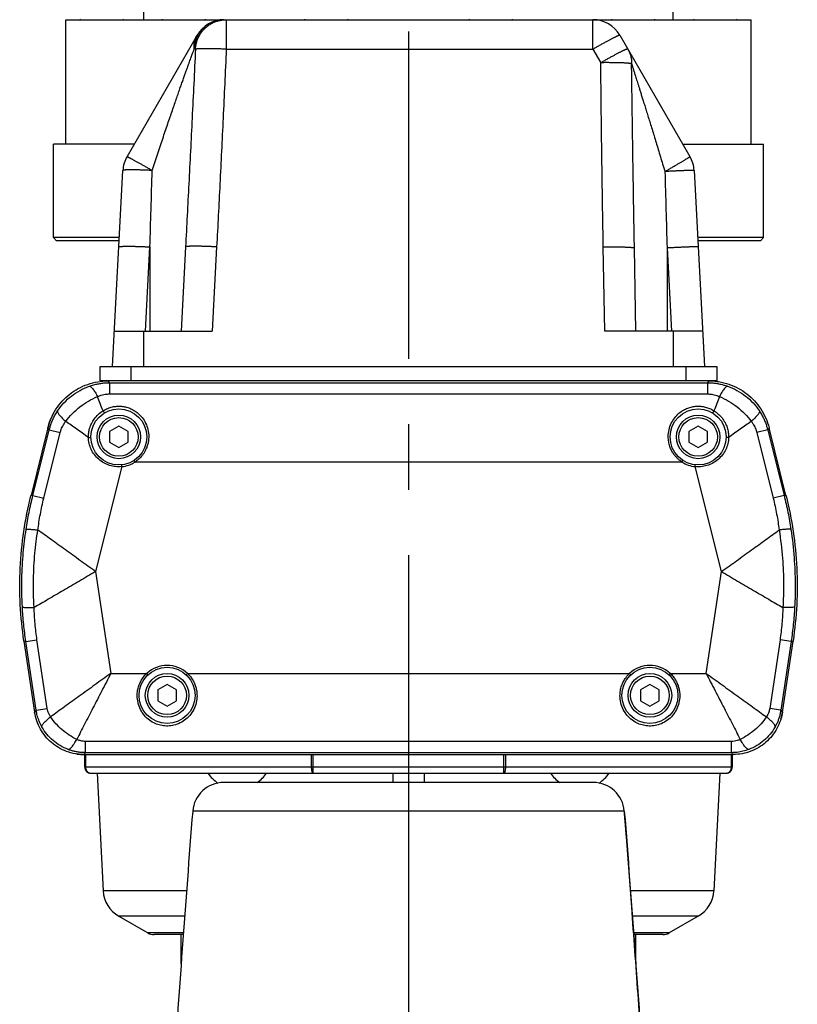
# Model space of a CAD drawing. Extents: x 0 to 2548, y 0 to 1800.
# Tile 10 of 29: x 323 to 448, y 878 to 1037. Entities that reach past the tile are written whole.
import ezdxf

# ---------------------------------------------------------------- set-up
doc = ezdxf.new("R2010")
doc.units = 0
doc.header["$LTSCALE"] = 140.166667
doc.linetypes.add('CENTER', pattern=[0.6, 0.375, -0.075, 0.075, -0.075])
doc.layers.add('DEFAULT_1', color=7, linetype='CENTER')

msp = doc.modelspace()

# ---------------------------------------------------------------- linework, layer by layer
at = {"color": 7, "linetype": 'Continuous'}
for p, q in [((342.602, 1036.5224), (342.602, 1045.5224)), ((427.602, 1036.5224), (427.602, 1045.5224)), ((330.102, 1016.5224), (330.102, 1036.5224)), ((330.1021, 1036.5224), (440.102, 1036.5224)), ((355.8548, 1036.5224), (355.8548, 1031.7841)), ((414.7153, 1031.7841), (414.7153, 1036.5224)), ((440.102, 1016.5224), (440.102, 1036.5224)), ((351.1587, 1034.0224), (339.9153, 1014.5482)), ((419.0454, 1034.0224), (430.2888, 1014.5482)), ((350.9071, 1031.7841), (350.6888, 1031.7841)), ((355.8548, 1031.7841), (414.7153, 1031.7841)), ((414.7153, 1031.7841), (415.9661, 1029.6176)), ((328.102, 1001.5224), (328.102, 1016.5224)), ((341.055, 1016.5224), (328.102, 1016.5224)), ((429.1491, 1016.5224), (442.102, 1016.5224)), ((442.102, 1001.5224), (442.102, 1016.5224)), ((337.602, 980.8224), (339.2522, 1012.3099)), ((430.9519, 1012.3099), (432.602, 980.8224)), ((328.602, 1001.0224), (328.102, 1001.5224)), ((338.6869, 1001.5224), (328.102, 1001.5224)), ((338.6607, 1001.0224), (328.602, 1001.0224)), ((442.102, 1001.5224), (431.5172, 1001.5224)), ((441.602, 1001.0224), (431.5434, 1001.0224)), ((441.602, 1001.0224), (442.102, 1001.5224)), ((342.8939, 986.5224), (343.602, 1000.0343)), ((343.602, 1000.0343), (343.602, 986.5224)), ((349.3102, 1000.0343), (348.602, 986.5224)), ((354.3033, 1000.0343), (353.5952, 986.5224)), ((416.6059, 986.5224), (416.37, 1000.0343)), ((421.602, 986.5224), (421.3692, 999.8599)), ((426.602, 999.8599), (427.301, 986.5224)), ((426.602, 999.8599), (426.602, 986.5224)), ((337.9008, 986.5224), (353.5952, 986.5224)), ((342.602, 980.8224), (342.602, 986.5224)), ((432.3033, 986.5224), (416.6059, 986.5224)), ((427.602, 986.5224), (427.602, 980.8224)), ((335.602, 978.5224), (335.602, 980.8224)), ((335.602, 980.8224), (434.602, 980.8224)), ((340.602, 978.5224), (340.602, 980.8224)), ((429.602, 980.8224), (429.602, 978.5224)), ((434.602, 980.8224), (434.602, 978.5224)), ((336.7718, 978.5224), (335.602, 978.5224)), ((337.1286, 978.2285), (336.8991, 978.5224)), ((433.305, 978.5224), (336.8991, 978.5224)), ((337.1286, 978.2285), (337.1286, 976.4199)), ((337.1286, 978.2285), (433.0755, 978.2285)), ((433.305, 978.5224), (433.0755, 978.2285)), ((433.0755, 978.2285), (433.0755, 976.4199)), ((434.602, 978.5224), (433.4323, 978.5224)), ((337.1286, 976.4199), (433.0755, 976.4199)), ((327.211, 970.9581), (324.5015, 960.1203)), ((327.4405, 970.6642), (327.211, 970.9581)), ((338.602, 971.2424), (337.1125, 970.3824)), ((340.0916, 970.3824), (338.602, 971.2424)), ((431.602, 971.2424), (430.1125, 970.3824)), ((433.0916, 970.3824), (431.602, 971.2424)), ((442.9931, 970.9581), (442.7636, 970.6642)), ((445.7026, 960.1203), (442.9931, 970.9581)), ((324.8009, 960.1059), (327.4405, 970.6642)), ((326.5555, 959.6672), (329.1951, 970.2256)), ((327.4405, 970.6642), (329.1951, 970.2256)), ((337.1125, 970.3824), (337.1125, 968.6624)), ((340.0916, 968.6624), (340.0916, 970.3824)), ((430.1125, 970.3824), (430.1125, 968.6624)), ((433.0916, 968.6624), (433.0916, 970.3824)), ((442.7636, 970.6642), (441.009, 970.2256)), ((441.009, 970.2256), (443.6486, 959.6672)), ((442.7636, 970.6642), (445.4032, 960.1059)), ((337.1125, 968.6624), (338.602, 967.8024)), ((338.602, 967.8024), (340.0916, 968.6624)), ((430.1125, 968.6624), (431.602, 967.8024)), ((431.602, 967.8024), (433.0916, 968.6624)), ((339.0917, 964.7474), (334.8759, 947.8842)), ((339.0917, 964.7474), (339.0611, 965.0459)), ((341.206, 965.4901), (341.0433, 965.7421)), ((428.9981, 965.4901), (341.206, 965.4901)), ((428.9981, 965.4901), (429.1608, 965.7421)), ((431.1124, 964.7474), (431.143, 965.0459)), ((435.3282, 947.8842), (431.1124, 964.7474)), ((324.8009, 960.1059), (324.5015, 960.1203)), ((324.8009, 960.1059), (326.5555, 959.6672)), ((445.4032, 960.1059), (443.6486, 959.6672)), ((445.4032, 960.1059), (445.7026, 960.1203)), ((334.8759, 947.8842), (337.3253, 931.5547)), ((432.8788, 931.5547), (435.3282, 947.8842)), ((323.3754, 936.6999), (325.0815, 925.3263)), ((323.6748, 936.6855), (323.3754, 936.6999)), ((323.6748, 936.6855), (325.4634, 936.9537)), ((325.3346, 925.6203), (323.6748, 936.6855)), ((327.1232, 925.8886), (325.4634, 936.9537)), ((444.7407, 936.9537), (443.0809, 925.8886)), ((446.5293, 936.6855), (444.7407, 936.9537)), ((446.5293, 936.6855), (444.8695, 925.6203)), ((445.1226, 925.3263), (446.8287, 936.6999)), ((446.5293, 936.6855), (446.8287, 936.6999)), ((337.3253, 931.5547), (343.102, 931.5547)), ((343.102, 931.5547), (343.3051, 931.3339)), ((349.6021, 931.5547), (349.399, 931.3339)), ((349.6021, 931.5547), (420.602, 931.5547)), ((420.602, 931.5547), (420.8051, 931.3339)), ((427.1021, 931.5547), (426.899, 931.3339)), ((427.1021, 931.5547), (432.8788, 931.5547)), ((346.352, 929.7424), (344.8625, 928.8824)), ((347.8416, 928.8824), (346.352, 929.7424)), ((423.852, 929.7424), (422.3625, 928.8824)), ((425.3416, 928.8824), (423.852, 929.7424)), ((344.8625, 928.8824), (344.8625, 927.1624)), ((347.8416, 927.1624), (347.8416, 928.8824)), ((422.3625, 928.8824), (422.3625, 927.1624)), ((425.3416, 927.1624), (425.3416, 928.8824)), ((344.8625, 927.1624), (346.352, 926.3024)), ((346.352, 926.3024), (347.8416, 927.1624)), ((422.3625, 927.1624), (423.852, 926.3024)), ((423.852, 926.3024), (425.3416, 927.1624)), ((325.3346, 925.6203), (325.0815, 925.3263)), ((325.3346, 925.6203), (327.1232, 925.8886)), ((444.8695, 925.6203), (443.0809, 925.8886)), ((444.8695, 925.6203), (445.1226, 925.3263)), ((333.2352, 918.8163), (333.2352, 920.6249)), ((436.9688, 920.6249), (333.2352, 920.6249)), ((436.9688, 918.8163), (436.9688, 920.6249)), ((333.2352, 918.8163), (332.9821, 918.5224)), ((436.9688, 918.8163), (333.2352, 918.8163)), ((436.9688, 918.8163), (437.222, 918.5224)), ((332.9821, 918.5224), (437.222, 918.5224)), ((333.102, 918.5224), (333.102, 916.5224)), ((333.2449, 918.5224), (333.2449, 916.5224)), ((369.5479, 916.5224), (369.5479, 918.5224)), ((369.805, 915.5224), (369.805, 918.5224)), ((385.102, 918.5224), (385.102, 915.5224)), ((400.3991, 915.5224), (400.3991, 918.5224)), ((400.6562, 918.5224), (400.6562, 916.5224)), ((436.9592, 916.5224), (436.9592, 918.5224)), ((437.102, 916.5224), (437.102, 918.5224)), ((333.102, 916.5224), (437.102, 916.5224)), ((334.102, 915.5224), (436.102, 915.5224)), ((335.102, 915.5224), (336.0918, 896.6366)), ((382.602, 915.5224), (382.602, 914.0224)), ((387.602, 915.5224), (387.602, 914.0224)), ((435.102, 915.5224), (434.1123, 896.6366)), ((414.7666, 914.0224), (355.4375, 914.0224)), ((355.4375, 914.0224), (355.4386, 914.0224)), ((419.7499, 909.4167), (350.4542, 909.4167)), ((349.4677, 896.6366), (336.0918, 896.6366)), ((434.1123, 896.6366), (420.7367, 896.6366)), ((338.585, 892.5682), (343.2785, 889.8584)), ((349.1632, 892.5682), (338.585, 892.5682)), ((431.6191, 892.5682), (421.0413, 892.5682)), ((431.6191, 892.5682), (426.9256, 889.8584)), ((348.9627, 889.8584), (343.2785, 889.8584)), ((348.9429, 889.5904), (344.2785, 889.5904)), ((348.602, 884.9031), (348.602, 889.5904)), ((426.9256, 889.8584), (421.2418, 889.8584)), ((425.9256, 889.5904), (421.2616, 889.5904)), ((421.602, 884.9095), (421.602, 889.5904))]:
    msp.add_line(p, q, dxfattribs=at)
for centre, radius in [((338.602, 969.5224), 4.5), ((431.602, 969.5224), 4.5), ((338.602, 969.5224), 3.5), ((338.602, 969.5224), 3.1), ((431.602, 969.5224), 3.5), ((431.602, 969.5224), 3.1), ((346.352, 928.0224), 4.5), ((346.352, 928.0224), 3.5), ((423.852, 928.0224), 4.5), ((423.852, 928.0224), 3.5), ((346.352, 928.0224), 3.1), ((423.852, 928.0224), 3.1)]:
    msp.add_circle(centre, radius, dxfattribs=at)
for centre, radius, start, end in [((332.4398, 1036.6224), 0.1, 180, 270), ((339.2398, 1036.6224), 0.1, 270, 0), ((345.6396, 1036.6224), 0.1, 180, 270), ((355.4888, 1031.5224), 5, 90, 150), ((352.4396, 1036.6224), 0.1, 270, 0), ((368.5023, 1036.6224), 0.1, 180, 270), ((375.3023, 1036.6224), 0.1, 270, 0), ((394.9018, 1036.6224), 0.1, 180, 270), ((401.7018, 1036.6224), 0.1, 270, 0), ((414.7153, 1031.5224), 5, 30, 90), ((417.7645, 1036.6224), 0.1, 180, 270), ((424.5645, 1036.6224), 0.1, 270, 0), ((430.9643, 1036.6224), 0.1, 180, 270), ((437.7643, 1036.6224), 0.1, 270, 0), ((344.2454, 1012.0482), 5, 150, 177), ((425.9587, 1012.0482), 5, 3, 30), ((336.9098, 968.5224), 10, 90, 90.231157), ((433.2943, 968.5224), 10, 82.636204, 90), ((336.9098, 968.5224), 10, 158.600643, 165.963757), ((433.2943, 968.5224), 10, 14.036243, 14.271965), ((338.602, 969.5224), 4.8, 275.854703, 302.853654), ((431.602, 969.5224), 4.8, 237.146346, 264.145297), ((382.714, 945.5841), 60, 165.963757, 166.040463), ((387.4901, 945.5841), 60, 13.958538, 14.036243), ((382.714, 945.5841), 60, 188.453898, 188.530766), ((387.4901, 945.5841), 60, 351.469234, 351.546125), ((346.352, 928.0224), 4.8, 47.382668, 132.617332), ((423.852, 928.0224), 4.8, 47.382668, 132.617332), ((332.9915, 926.5224), 8, 188.530766, 188.775493), ((437.2125, 926.5224), 8, 343.576956, 351.469234), ((332.9915, 926.5224), 8, 262.107722, 270), ((437.2125, 926.5224), 8, 270, 270.244728), ((334.102, 916.5224), 1, 180, 270), ((357.602, 918.6904), 5.668, 213.981647, 237.022665), ((357.602, 918.6904), 5.668, 304.552032, 326.018353), ((412.602, 918.6904), 5.668, 213.981647, 235.447968), ((412.602, 918.6904), 5.668, 302.977691, 326.018353), ((436.102, 916.5224), 1, 270, 0), ((355.4386, 909.0224), 5, 90, 175.477143), ((414.7656, 909.0224), 5, 4.522857, 90), ((341.085, 896.8983), 5, 183, 240), ((429.1191, 896.8983), 5, 300, 357), ((344.2785, 891.5904), 2, 240, 270), ((425.9256, 891.5904), 2, 270, 300)]:
    msp.add_arc(centre, radius, start, end, dxfattribs=at)
for points, start_tangent, end_tangent in [([(355.4888, 1036.5224), (355.2061, 1036.5137), (354.9243, 1036.4878), (354.6445, 1036.4447), (354.3676, 1036.3845), (354.0946, 1036.3075), (353.8265, 1036.2139), (353.5641, 1036.104), (353.3083, 1035.9783), (353.0601, 1035.8372), (352.8204, 1035.6811), (352.5898, 1035.5106), (352.3693, 1035.3263), (352.1596, 1035.1288), (351.9615, 1034.9189), (351.7755, 1034.6972), (351.6024, 1034.4644), (351.4428, 1034.2215), (351.2972, 1033.9693), (351.166, 1033.7086), (351.0499, 1033.4403), (350.9491, 1033.1653), (350.8641, 1032.8848), (350.795, 1032.599), (350.7425, 1032.3118), (350.7078, 1032.0366), (350.6889, 1031.7841)], (-1, 0), (-0.05031609, -0.99873334)), ([(350.9071, 1031.7841), (350.9306, 1032.0751), (350.971, 1032.3642), (351.028, 1032.6504), (351.1015, 1032.9328), (351.1911, 1033.2104), (351.2967, 1033.4822), (351.4179, 1033.7474), (351.5541, 1034.0049), (351.705, 1034.254), (351.8701, 1034.4938), (352.0487, 1034.7235), (352.2404, 1034.9422), (352.4443, 1035.1493), (352.6599, 1035.344), (352.8864, 1035.5257), (353.123, 1035.6937), (353.3689, 1035.8475), (353.6233, 1035.9865), (353.8853, 1036.1104), (354.154, 1036.2186), (354.4285, 1036.3107), (354.7079, 1036.3866), (354.9912, 1036.4459), (355.2774, 1036.4883), (355.5656, 1036.5139), (355.8548, 1036.5224)], (0.05186123, 0.9986543), (1, 0)), ([(350.6889, 1031.7841), (350.6725, 1032.049), (350.6736, 1032.3121), (350.692, 1032.5723), (350.7277, 1032.8287), (350.7805, 1033.0804), (350.8503, 1033.3265), (350.9368, 1033.5661), (351.0397, 1033.7984), (351.1587, 1034.0224)], (-0.09228664, 0.99573248), (0.5, 0.8660254)), ([(419.0454, 1034.0224), (419.0311, 1034.0296), (419.0015, 1034.028), (418.9567, 1034.0176), (418.8971, 1033.9984), (418.8226, 1033.9704), (418.7337, 1033.9338), (418.6306, 1033.8886), (418.5136, 1033.8352), (418.3833, 1033.7735), (418.2401, 1033.7039), (418.0843, 1033.6267), (417.9168, 1033.542), (417.7379, 1033.4501), (417.5483, 1033.3515), (417.3488, 1033.2464), (417.1399, 1033.1353), (416.9225, 1033.0184), (416.6973, 1032.8963), (416.4652, 1032.7693), (416.2268, 1032.6379), (415.9831, 1032.5026), (415.735, 1032.3638), (415.4832, 1032.2221), (415.2288, 1032.0779), (414.9725, 1031.9317), (414.7153, 1031.7841)], (-0.5, 0.8660254), (-0.86661822, -0.4989718)), ([(343.9622, 1012.31), (344.3837, 1013.6026), (344.8062, 1014.8867), (345.2274, 1016.156), (345.6442, 1017.4014), (346.0525, 1018.6117), (346.4492, 1019.7788), (346.8318, 1020.8966), (347.1982, 1021.96), (347.5466, 1022.9648), (347.8756, 1023.9085), (348.1846, 1024.79), (348.4731, 1025.6092), (348.7411, 1026.367), (348.9889, 1027.0649), (349.2171, 1027.7051), (349.4263, 1028.2902), (349.6175, 1028.8233), (349.7916, 1029.3076), (349.9497, 1029.7462), (350.0929, 1030.1425), (350.2221, 1030.4997), (350.3384, 1030.8205), (350.4425, 1031.1071), (350.5351, 1031.3618), (350.617, 1031.5868), (350.6888, 1031.7841)], (0.30869264, 0.95116184), (0.34250433, 0.93951625)), ([(350.9071, 1031.7841), (350.3646, 1020.702), (349.8327, 1010.1375), (349.3102, 1000.0343)], (-0.04820284, -0.99883757), (-0.05233591, -0.99862954)), ([(355.8548, 1031.7841), (355.5567, 1031.7972), (355.2596, 1031.8094), (354.9646, 1031.8205), (354.6728, 1031.8306), (354.3853, 1031.8396), (354.1029, 1031.8474), (353.8269, 1031.8541), (353.558, 1031.8596), (353.2974, 1031.8639), (353.0458, 1031.867), (352.8043, 1031.8689), (352.5737, 1031.8695), (352.3547, 1031.8689), (352.1483, 1031.867), (351.955, 1031.8639), (351.7757, 1031.8596), (351.6109, 1031.8541), (351.4613, 1031.8474), (351.3273, 1031.8396), (351.2094, 1031.8306), (351.1082, 1031.8205), (351.0238, 1031.8094), (350.9567, 1031.7972), (350.9071, 1031.7841)], (-0.99895984, 0.04559861), (-0.94868199, -0.31623169)), ([(355.8548, 1031.7841), (355.3366, 1020.702), (354.8203, 1010.1375), (354.3033, 1000.0343)], (-0.04572306, -0.99895415), (-0.05233613, -0.99862953)), ([(415.966, 1029.6177), (416.2232, 1029.7654), (416.4795, 1029.9115), (416.7339, 1030.0557), (416.9857, 1030.1975), (417.2339, 1030.3363), (417.4775, 1030.4716), (417.7159, 1030.603), (417.9481, 1030.7299), (418.1733, 1030.8521), (418.3907, 1030.9689), (418.5995, 1031.0801), (418.799, 1031.1852), (418.9886, 1031.2838), (419.1675, 1031.3756), (419.3351, 1031.4603), (419.4908, 1031.5376), (419.6341, 1031.6072), (419.7644, 1031.6688), (419.8813, 1031.7223), (419.9844, 1031.7674), (420.0733, 1031.804), (420.1478, 1031.832), (420.2075, 1031.8513), (420.2522, 1031.8617), (420.2818, 1031.8633), (420.2962, 1031.8561)], (0.86661822, 0.4989718), (0.5, -0.8660254)), ([(420.2962, 1031.8561), (420.4283, 1031.6103), (420.5452, 1031.3569), (420.6466, 1031.0966), (420.7321, 1030.8305), (420.8014, 1030.5594), (420.8543, 1030.2841), (420.8906, 1030.0058), (420.9102, 1029.7252), (420.913, 1029.4433)], (0.5, -0.8660254), (-0.01992801, -0.99980142)), ([(420.913, 1029.4433), (420.8613, 1029.4581), (420.7923, 1029.4725), (420.7062, 1029.4866), (420.6035, 1029.5001), (420.4844, 1029.5132), (420.3494, 1029.5256), (420.199, 1029.5375), (420.0336, 1029.5488), (419.8538, 1029.5594), (419.6604, 1029.5692), (419.4539, 1029.5783), (419.2352, 1029.5867), (419.0049, 1029.5942), (418.7639, 1029.6008), (418.513, 1029.6066), (418.2531, 1029.6116), (417.9852, 1029.6156), (417.7102, 1029.6187), (417.429, 1029.6209), (417.1426, 1029.6221), (416.8521, 1029.6224), (416.5585, 1029.6218), (416.2628, 1029.6202), (415.966, 1029.6177)], (-0.94464598, 0.3280914), (-0.99995029, -0.0099713)), ([(416.37, 1000.0343), (416.2137, 1009.6961), (416.0788, 1019.5648), (415.9661, 1029.6176)], (-0.01745265, 0.99984769), (-0.00999957, 0.99995)), ([(420.913, 1029.4433), (420.9366, 1029.3687), (420.9653, 1029.2781), (420.9996, 1029.1697), (421.0402, 1029.0418), (421.0875, 1028.8922), (421.1423, 1028.7188), (421.2053, 1028.5198), (421.2769, 1028.2931), (421.3578, 1028.0368), (421.4485, 1027.7492), (421.5498, 1027.4282), (421.6623, 1027.0709), (421.7871, 1026.6743), (421.9251, 1026.2352), (422.0773, 1025.7504), (422.2445, 1025.2169), (422.4277, 1024.6317), (422.6275, 1023.9923), (422.8445, 1023.2964), (423.0792, 1022.5422), (423.3318, 1021.7289), (423.6022, 1020.8562), (423.8899, 1019.9252), (424.194, 1018.9382), (424.5134, 1017.899), (424.8463, 1016.8119), (425.191, 1015.6832), (425.5442, 1014.5224), (425.9033, 1013.338), (426.2666, 1012.1356)], (0.30203357, -0.95329729), (0.288717, -0.95741448)), ([(421.3692, 999.8599), (421.207, 1009.5217), (421.0545, 1019.3903), (420.913, 1029.4433)], (-0.01745243, 0.99984769), (-0.01338125, 0.99991047)), ([(339.9153, 1014.5482), (339.9256, 1014.5482), (339.9513, 1014.5392), (339.9924, 1014.5213), (340.0487, 1014.4945), (340.1201, 1014.459), (340.2062, 1014.4149), (340.3067, 1014.3623), (340.4214, 1014.3014), (340.5497, 1014.2325), (340.6912, 1014.1557), (340.8455, 1014.0714), (341.0119, 1013.9799), (341.1899, 1013.8815), (341.3788, 1013.7765), (341.578, 1013.6653), (341.7867, 1013.5483), (342.0042, 1013.426), (342.2297, 1013.2987), (342.4624, 1013.167), (342.7015, 1013.0312), (342.9462, 1012.892), (343.1955, 1012.7497), (343.4485, 1012.6049), (343.7044, 1012.4582), (343.9622, 1012.3099)], (0.5, 0.8660254), (0.86794068, -0.49666788)), ([(426.2666, 1012.1355), (426.5265, 1012.2861), (426.7844, 1012.4358), (427.0393, 1012.5841), (427.2902, 1012.7305), (427.5363, 1012.8743), (427.7767, 1013.0152), (428.0104, 1013.1526), (428.2366, 1013.2859), (428.4546, 1013.4147), (428.6635, 1013.5385), (428.8625, 1013.657), (429.051, 1013.7695), (429.2282, 1013.8758), (429.3935, 1013.9754), (429.5463, 1014.0681), (429.686, 1014.1533), (429.8121, 1014.2309), (429.9243, 1014.3006), (430.022, 1014.3621), (430.1049, 1014.4151), (430.1727, 1014.4595), (430.2251, 1014.4951), (430.2621, 1014.5219), (430.2833, 1014.5396), (430.2888, 1014.5482)], (0.86538791, 0.50110254), (-0.5, 0.8660254)), ([(341.6765, 1012.3946), (341.4225, 1012.3998), (341.1788, 1012.4037), (340.9463, 1012.4063), (340.7258, 1012.4076), (340.5183, 1012.4076), (340.3243, 1012.4063), (340.1447, 1012.4037), (339.98, 1012.3998), (339.831, 1012.3946), (339.6981, 1012.3881), (339.5818, 1012.3804), (339.4825, 1012.3715), (339.4006, 1012.3614), (339.3365, 1012.3501), (339.2903, 1012.3378), (339.2621, 1012.3243), (339.2522, 1012.3099)], (-0.99974546, 0.02256125), (-0.05233596, -0.99862953)), ([(341.6778, 1012.3945), (341.6765, 1012.3946)], (-0.99974501, 0.02258139), (-0.99974546, 0.02256125)), ([(343.9622, 1012.3099), (343.6615, 1012.3243), (343.363, 1012.3378), (343.0676, 1012.3501), (342.7766, 1012.3614), (342.4909, 1012.3715), (342.2117, 1012.3804), (341.9399, 1012.3881), (341.6778, 1012.3945)], (-0.99877875, 0.04940646), (-0.99974501, 0.0225814)), ([(343.602, 1000.0343), (343.775, 1006.0692), (343.9622, 1012.31)], (0.02794373, 0.9996095), (0.03063501, 0.99953064)), ([(430.9519, 1012.3099), (430.9425, 1012.3137), (430.9151, 1012.3166), (430.8696, 1012.3184), (430.8063, 1012.3193), (430.7253, 1012.3192), (430.6269, 1012.3181), (430.5116, 1012.3161), (430.3797, 1012.313), (430.2317, 1012.309), (430.0682, 1012.304), (429.8897, 1012.2982), (429.6969, 1012.2914), (429.4905, 1012.2837), (429.2712, 1012.2751), (429.0399, 1012.2658), (428.7974, 1012.2556), (428.5446, 1012.2447), (428.2823, 1012.2331), (428.0116, 1012.2208), (427.7334, 1012.2078), (427.4488, 1012.1943), (427.1587, 1012.1803), (426.8643, 1012.1658), (426.5665, 1012.1508), (426.2666, 1012.1355)], (-0.05233596, 0.99862953), (-0.99869065, -0.05115652)), ([(426.2666, 1012.1356), (426.4359, 1005.9977), (426.602, 999.8599)], (0.02783094, -0.99961264), (0.02679242, -0.99964102)), ([(338.6089, 1000.0343), (338.6188, 1000.0495), (338.6468, 1000.0638), (338.6929, 1000.077), (338.7568, 1000.0891), (338.8383, 1000.1), (338.9371, 1000.1097), (339.0529, 1000.1182), (339.1852, 1000.1255), (339.3336, 1000.1315), (339.4975, 1000.1361), (339.6764, 1000.1395), (339.8695, 1000.1415), (340.0762, 1000.1422), (340.2957, 1000.1415), (340.5272, 1000.1395), (340.7699, 1000.1361), (341.0229, 1000.1315), (341.2853, 1000.1255), (341.5561, 1000.1182), (341.8344, 1000.1097), (342.1191, 1000.1), (342.4091, 1000.0891), (342.7036, 1000.077), (343.0012, 1000.0638), (343.3011, 1000.0495), (343.602, 1000.0343)], (0.05233596, 0.99862953), (0.99863702, -0.052193)), ([(354.3033, 1000.0343), (354.0024, 1000.0495), (353.7025, 1000.0638), (353.4048, 1000.077), (353.1104, 1000.0891), (352.8204, 1000.1), (352.5357, 1000.1097), (352.2574, 1000.1182), (351.9866, 1000.1255), (351.7242, 1000.1315), (351.4712, 1000.1361), (351.2285, 1000.1395), (350.997, 1000.1415), (350.7775, 1000.1422), (350.5708, 1000.1415), (350.3777, 1000.1395), (350.1988, 1000.1361), (350.0349, 1000.1315), (349.8865, 1000.1255), (349.7542, 1000.1182), (349.6384, 1000.1097), (349.5395, 1000.1), (349.458, 1000.0891), (349.3941, 1000.077), (349.3481, 1000.0638), (349.3201, 1000.0495), (349.3102, 1000.0343)], (-0.99863702, 0.052193), (-0.05233596, -0.99862953)), ([(416.37, 1000.0343), (416.6717, 1000.0391), (416.9722, 1000.0429), (417.2706, 1000.0457), (417.5657, 1000.0475), (417.8565, 1000.0483), (418.1418, 1000.0481), (418.4206, 1000.047), (418.692, 1000.0448), (418.9549, 1000.0416), (419.2085, 1000.0374), (419.4516, 1000.0323), (419.6835, 1000.0262), (419.9034, 1000.0192), (420.1104, 1000.0113), (420.3037, 1000.0026), (420.4827, 999.993), (420.6467, 999.9826), (420.7951, 999.9714), (420.9274, 999.9595), (421.0431, 999.9469), (421.1418, 999.9337), (421.223, 999.9199), (421.2866, 999.9056), (421.3323, 999.8907), (421.3599, 999.8755), (421.3692, 999.8599)], (0.99984853, 0.01740462), (0.01745241, -0.9998477)), ([(431.5952, 1000.0343), (431.5858, 1000.0391), (431.5583, 1000.0429), (431.5127, 1000.0457), (431.4492, 1000.0475), (431.368, 1000.0483), (431.2695, 1000.0481), (431.1539, 1000.047), (431.0218, 1000.0448), (430.8735, 1000.0416), (430.7097, 1000.0374), (430.531, 1000.0323), (430.3378, 1000.0262), (430.1311, 1000.0192), (429.9115, 1000.0113), (429.6799, 1000.0026), (429.437, 999.993), (429.1838, 999.9826), (428.9212, 999.9714), (428.6502, 999.9595), (428.3717, 999.9469), (428.0867, 999.9337), (427.7963, 999.9199), (427.5016, 999.9056), (427.2036, 999.8907), (426.9034, 999.8755), (426.602, 999.8599)], (-0.05233596, 0.99862953), (-0.99863037, -0.05232006)), ([(327.598, 972.1716), (327.7172, 972.4633), (328.5127, 973.9587), (329.5273, 975.274), (330.725, 976.3863), (332.0928, 977.2907), (333.6039, 977.9637), (335.2201, 978.3804), (336.8695, 978.5224)], (0.36383389, 0.93146385), (0.99999559, 0.0029708)), ([(328.7762, 973.6874), (329.7961, 974.9818), (331.0037, 976.0905), (332.3722, 976.9923), (333.8717, 977.6658)], (0.55348898, 0.8328565), (0.94226056, 0.33488064)), ([(333.8717, 977.6658), (334.5619, 977.8826), (335.2372, 978.0419), (335.8932, 978.149), (336.5253, 978.2093), (337.1286, 978.2285)], (0.9422473, 0.33491794), (0.99999963, 0.00086147)), ([(333.8717, 977.6658), (334.1214, 977.5598), (334.4353, 977.2304), (334.7945, 976.6976), (335.177, 975.994)], (0.99909782, 0.04246828), (0.44595129, -0.89505723)), ([(336.8695, 978.5224), (336.8991, 978.5224)], (0.99999559, 0.0029708), (1, 0)), ([(433.0755, 978.2285), (433.6412, 978.2116), (434.2556, 978.1559), (434.9128, 978.0525), (435.6071, 977.8922), (436.3324, 977.6658)], (0.99999963, -0.00086155), (0.94224342, -0.33492886)), ([(433.305, 978.5224), (434.5762, 978.4413)], (1, 0), (0.99189385, -0.12706926)), ([(434.5762, 978.4413), (434.889, 978.3962), (436.5334, 977.9867), (438.0561, 977.3208), (439.426, 976.4278), (440.6353, 975.3191), (441.6543, 974.0157), (442.4496, 972.5494), (442.9857, 970.9876)], (0.99189385, -0.12706926), (0.24549402, -0.9693981)), ([(436.3324, 977.6658), (436.0827, 977.5598), (435.7688, 977.2304), (435.4096, 976.6977), (435.0272, 975.994)], (-0.9991006, 0.04240281), (-0.44595638, -0.8950547)), ([(436.3324, 977.6658), (437.8319, 976.9923), (439.2004, 976.0905), (440.408, 974.9818), (441.4279, 973.6874)], (0.94226058, -0.33488057), (0.55348882, -0.8328566)), ([(330.0799, 972.0137), (331.1415, 973.2594), (332.3621, 974.3512), (333.7172, 975.2697), (335.1787, 975.9948)], (0.59509889, 0.80365248), (0.92397647, 0.38244932)), ([(335.1787, 975.9947), (335.59, 976.1584), (335.9944, 976.2792), (336.3876, 976.3602), (336.7667, 976.4057), (337.1286, 976.4199)], (0.91158494, 0.41111177), (1, 0.00001251)), ([(336.0644, 973.7202), (335.6121, 974.8793), (335.1787, 975.9947)], (-0.36351215, 0.93158946), (-0.36380057, 0.93147686)), ([(433.0755, 976.4199), (433.4149, 976.4074), (433.7834, 976.3655), (434.1773, 976.2872), (434.5931, 976.1656), (435.0254, 975.9947)], (1, -0.00001268), (0.9115708, -0.41114314)), ([(435.0254, 975.9947), (434.592, 974.8793), (434.1397, 973.7202)], (-0.3638019, -0.93147634), (-0.36351117, -0.93158984)), ([(435.0254, 975.9948), (436.4869, 975.2697), (437.842, 974.3512), (439.0626, 973.2594), (440.1242, 972.0137)], (0.9239765, -0.38244925), (0.59509923, -0.80365223)), ([(336.0644, 973.7202), (336.8276, 974.1117), (337.5748, 974.344), (338.3009, 974.4473), (339.0045, 974.4397), (339.6867, 974.3309), (340.3551, 974.1203), (341.0263, 973.7897), (341.7026, 973.3038), (342.3535, 972.6238), (342.9061, 971.741), (343.2771, 970.6884), (343.402, 969.5838)], (0.84521025, 0.53443393), (0.00023587, -0.99999997)), ([(426.802, 969.5838), (426.924, 970.6755), (427.2862, 971.7166), (427.8402, 972.6106), (428.5138, 973.3144), (429.2258, 973.8179), (429.9353, 974.1537), (430.6385, 974.3577), (431.3406, 974.4497), (432.0409, 974.4365), (432.7371, 974.3187), (433.4344, 974.0879), (434.1397, 973.7202)], (0.00020723, 0.99999998), (0.84520993, -0.53443444)), ([(327.4405, 970.6642), (327.595, 971.2121), (327.7988, 971.796), (328.0588, 972.4083), (328.3822, 973.0414), (328.7762, 973.6874)], (0.24337048, 0.9699334), (0.55345295, 0.83288044)), ([(328.7762, 973.6874), (328.8185, 973.4195), (329.062, 973.035), (329.4917, 972.5574), (330.0815, 972.0157)], (-0.28344699, -0.95898791), (0.76017182, -0.64972209)), ([(333.7104, 969.5476), (333.7594, 970.1963), (333.9126, 970.8987), (334.2009, 971.6453), (334.6499, 972.3989), (335.2774, 973.1139), (336.0644, 973.7202)], (0.00868798, 0.99996226), (0.84865174, 0.52895201)), ([(336.0644, 973.7202), (336.1429, 973.6015), (336.2034, 973.4818), (336.2324, 973.3882), (336.223, 973.3421)], (0.59987316, -0.80009511), (-0.84859057, -0.52905014)), ([(434.1397, 973.7202), (434.0612, 973.6015), (434.0006, 973.4818), (433.9717, 973.3882), (433.9811, 973.3421)], (-0.59989178, -0.80008115), (0.84895838, -0.52845971)), ([(434.1397, 973.7202), (434.837, 973.1963), (435.4312, 972.5621), (435.9105, 971.8278), (436.2532, 971.0222), (436.4357, 970.2567), (436.4937, 969.5476)], (0.84865351, -0.52894917), (0.00874227, -0.99996179)), ([(441.4279, 973.6874), (441.3856, 973.4195), (441.1422, 973.035), (440.7124, 972.5573), (440.1226, 972.0156)], (0.28351373, -0.95896818), (-0.76017618, -0.649717)), ([(441.4279, 973.6874), (441.8044, 973.0725), (442.1224, 972.4572), (442.3855, 971.8469), (442.598, 971.2473), (442.7636, 970.6642)], (0.55344308, -0.832887), (0.24337036, -0.96993343)), ([(327.211, 970.9581), (327.598, 972.1716)], (0.24253563, 0.9701425), (0.36383389, 0.93146385)), ([(329.1951, 970.2256), (329.2901, 970.5537), (329.4207, 970.9018), (329.5924, 971.2649), (329.8108, 971.6378), (330.08, 972.0136)], (0.24254647, 0.97013979), (0.61995238, 0.78463944)), ([(333.7107, 969.4401), (331.839, 970.7687), (330.08, 972.0136)], (-0.81548044, 0.57878463), (-0.81544065, 0.57884069)), ([(440.1241, 972.0136), (438.3651, 970.7687), (436.4934, 969.4401)], (-0.81543998, -0.57884163), (-0.8154801, -0.57878511)), ([(440.1241, 972.0136), (440.3814, 971.656), (440.5964, 971.2937), (440.7706, 970.9321), (440.907, 970.5747), (441.009, 970.2256)], (0.61992507, -0.78466102), (0.24254623, -0.97013985)), ([(442.9857, 970.9876), (442.9931, 970.9581)], (0.24549402, -0.9693981), (0.24253562, -0.9701425)), ([(333.7107, 969.4402), (333.7103, 969.4941), (333.7104, 969.5476)], (-0.01323321, 0.99991244), (0.00868621, 0.99996227)), ([(333.7107, 969.4407), (333.8501, 969.4447), (333.9793, 969.4428), (334.1027, 969.4288)], (0.99874128, 0.05015824), (0.16457869, -0.98636396)), ([(339.0917, 964.7474), (338.0894, 964.7519), (337.1106, 964.9579), (336.1903, 965.3583), (335.368, 965.9387), (334.6808, 966.6759), (334.1617, 967.5366), (333.8346, 968.4778), (333.7107, 969.4401)], (-0.99528207, -0.09702375), (-0.02586223, 0.99966552)), ([(334.1027, 969.4288), (334.1031, 969.4242)], (0.1645787, -0.98636395), (0.02251982, -0.9997464)), ([(343.402, 969.5838), (343.3491, 968.8617), (343.2114, 968.2241), (343.0159, 967.6687), (342.782, 967.1881), (342.5254, 966.7763), (342.2583, 966.4265), (341.989, 966.1307), (341.7225, 965.881), (341.4614, 965.6697), (341.206, 965.4901)], (-0.00003195, -1), (-0.83629093, -0.54828595)), ([(428.9981, 965.4901), (428.6608, 965.7328), (428.318, 966.0298), (427.9741, 966.393), (427.6387, 966.8349), (427.3273, 967.3673), (427.0629, 967.9993), (426.8748, 968.7386), (426.802, 969.5838)], (-0.83628933, 0.54828838), (-0.00011642, 0.99999999)), ([(436.4934, 969.4401), (436.3653, 968.4603), (436.0274, 967.505), (435.4937, 966.6372), (434.7893, 965.8984), (433.9464, 965.3211), (433.0042, 964.9303), (432.0281, 964.7434), (431.1124, 964.7474)], (-0.02579876, -0.99966716), (-0.99527457, 0.0971006)), ([(436.1013, 969.4288), (436.1009, 969.4242)], (-0.16124125, -0.98691502), (-0.01931061, -0.99981353)), ([(436.4934, 969.4407), (436.354, 969.4447), (436.2247, 969.4428), (436.1013, 969.4288)], (-0.99873891, 0.05020551), (-0.16124125, -0.98691502)), ([(436.4937, 969.5476), (436.4938, 969.4942), (436.4934, 969.4402)], (0.00868592, -0.99996228), (-0.01323267, -0.99991244)), ([(323.366, 936.7632), (322.7887, 942.5671), (322.7816, 948.465), (323.3545, 954.3354), (324.4861, 960.0583)], (-0.14728218, 0.98909451), (0.24150015, 0.97040078)), ([(323.7142, 954.6642), (324.1904, 957.3877), (324.8009, 960.1059)], (0.14876762, 0.98887218), (0.24249644, 0.97015229)), ([(324.4861, 960.0583), (324.5015, 960.1203)], (0.24150015, 0.97040078), (0.24253563, 0.9701425)), ([(445.4032, 960.1059), (446.0137, 957.3877), (446.4899, 954.664)], (0.24249631, -0.97015233), (0.14876407, -0.98887272)), ([(445.7026, 960.1203), (445.7183, 960.0573)], (0.24253563, -0.9701425), (0.24148336, -0.97040496)), ([(445.7183, 960.0573), (446.8495, 954.3364), (447.4224, 948.4663), (447.4154, 942.5681), (446.8381, 936.7632)], (0.24148336, -0.97040496), (-0.14728179, -0.98909457)), ([(325.6017, 954.5733), (326.0009, 957.1263), (326.5555, 959.6672)], (0.12504588, 0.99215096), (0.2425207, 0.97014623)), ([(443.6486, 959.6672), (444.2032, 957.1264), (444.6018, 954.5773)], (0.24252018, -0.97014636), (0.12504468, -0.99215111)), ([(323.1152, 942.2065), (323.0413, 946.7795), (323.2678, 950.9241), (323.7142, 954.6642)], (-0.05319504, 0.99858414), (0.14876645, 0.98887236)), ([(323.7142, 954.6642), (323.886, 954.6956), (324.2746, 954.6903), (324.8576, 954.6488), (325.6017, 954.5734)], (0.76805921, 0.64037883), (0.99375046, -0.11162447)), ([(325.0029, 942.1116), (324.905, 946.6893), (325.1336, 950.8341), (325.6016, 954.5733)], (-0.06150855, 0.99810656), (0.15697914, 0.98760192)), ([(334.8759, 947.8842), (332.429, 949.6445), (330.0284, 951.3781), (327.7331, 953.0338), (325.6017, 954.5733)], (-0.82386581, 0.56678491), (-0.81208761, 0.58353553)), ([(435.3282, 947.8842), (437.7755, 949.6448), (440.1764, 951.3786), (442.4721, 953.0345), (444.6018, 954.5773)], (0.82386581, 0.56678491), (0.81197186, 0.58369658)), ([(444.6019, 954.5774), (445.1385, 950.0301), (445.3086, 945.8826), (445.2014, 942.1157)], (0.15698408, -0.98760113), (-0.06150356, -0.99810686)), ([(446.4899, 954.664), (446.3181, 954.6954), (445.9295, 954.6901), (445.3465, 954.6486), (444.6024, 954.5732)], (-0.7681342, 0.64028888), (-0.99375104, -0.11161928)), ([(446.4899, 954.664), (447.0022, 950.1192), (447.1744, 945.972), (447.0889, 942.2063)], (0.14875474, -0.98887412), (-0.05320687, -0.99858351)), ([(334.8759, 947.8842), (332.271, 946.3665), (329.7148, 944.871), (327.2708, 943.443), (325.003, 942.1116)], (-0.87444321, -0.4851279), (-0.86422664, -0.50310268)), ([(435.3282, 947.8842), (437.9327, 946.3668), (440.4885, 944.8715), (442.9321, 943.4436), (445.2014, 942.1157)], (0.87444321, -0.4851279), (0.86432641, -0.50293126)), ([(323.6748, 936.6855), (323.3279, 939.4496), (323.1152, 942.2065)], (-0.14830037, 0.98894236), (-0.05320447, 0.99858364)), ([(323.1152, 942.2065), (323.2832, 942.1588), (323.6705, 942.1267), (324.2548, 942.1121), (325.0027, 942.1158)], (0.70316092, -0.71103075), (0.99987576, 0.015763)), ([(325.4634, 936.9537), (325.1552, 939.5361), (325.003, 942.1116)], (-0.14832471, 0.98893871), (-0.02927996, 0.99957125)), ([(445.2014, 942.1157), (445.049, 939.5363), (444.7407, 936.9537)], (-0.02928118, -0.99957121), (-0.14832524, -0.98893864)), ([(447.0889, 942.2063), (446.9209, 942.1586), (446.5336, 942.1265), (445.9493, 942.1119), (445.2014, 942.1156)], (-0.70307772, -0.71111301), (-0.99987567, 0.01576822)), ([(447.0889, 942.2063), (446.8762, 939.4499), (446.5293, 936.6855)], (-0.05320805, -0.99858345), (-0.14830051, -0.98894234)), ([(323.3754, 936.6999), (323.366, 936.7632)], (-0.14834045, 0.98893635), (-0.14728218, 0.98909451)), ([(446.8381, 936.7632), (446.8287, 936.6999)], (-0.14728179, -0.98909457), (-0.14834045, -0.98893635)), ([(337.3253, 931.5547), (334.7642, 929.7035), (332.2537, 927.8893), (329.8624, 926.161), (327.6505, 924.5642)], (-0.8096784, -0.58687383), (-0.81043976, -0.58582198)), ([(337.3253, 931.5547), (335.8745, 928.7473), (334.4527, 925.9954), (333.0983, 923.3742), (331.8481, 920.9496)], (-0.4602728, -0.88777753), (-0.45915477, -0.88835629)), ([(341.552, 927.9686), (341.6236, 928.8066), (341.8124, 929.5518), (342.1069, 930.243), (342.5243, 930.909), (343.102, 931.5547)], (0.00011517, 0.99999999), (0.73067813, 0.68272211)), ([(349.6021, 931.5547), (350.0917, 931.0236), (350.4659, 930.4794), (350.7508, 929.9191), (350.9614, 929.3283), (351.0999, 928.6852), (351.152, 927.9686)], (0.73074496, -0.68265057), (0.00008083, -1)), ([(419.052, 927.9686), (419.1236, 928.8066), (419.3124, 929.5518), (419.6069, 930.243), (420.0243, 930.909), (420.602, 931.5547)], (0.00011517, 0.99999999), (0.73067813, 0.68272211)), ([(427.1021, 931.5547), (427.5917, 931.0236), (427.9659, 930.4794), (428.2508, 929.9191), (428.4614, 929.3283), (428.5999, 928.6852), (428.652, 927.9686)], (0.73074496, -0.68265057), (0.00008083, -1)), ([(432.8788, 931.5547), (434.3296, 928.7473), (435.7513, 925.9955), (437.1057, 923.3742), (438.3568, 920.95)], (0.4602728, -0.88777753), (0.45911965, -0.88837444)), ([(432.8788, 931.5547), (435.44, 929.7035), (437.9505, 927.8893), (440.3418, 926.1609), (442.5541, 924.5649)], (0.8096784, -0.58687383), (0.8104166, -0.58585402)), ([(351.152, 927.9686), (351.0202, 926.8343), (350.6251, 925.7487), (349.9893, 924.7888), (349.1554, 924.013), (348.1938, 923.4685), (347.1985, 923.1719), (346.2326, 923.097), (345.3126, 923.2111), (344.43, 923.5032), (343.5428, 924.0173), (342.7168, 924.7864), (342.0792, 925.7483), (341.6837, 926.8352), (341.552, 927.9686)], (-0.00021767, -0.99999998), (-0.00024844, 0.99999997)), ([(428.652, 927.9686), (428.5202, 926.8343), (428.1251, 925.7487), (427.4893, 924.7888), (426.6554, 924.013), (425.6938, 923.4685), (424.6985, 923.1719), (423.7326, 923.097), (422.8126, 923.2111), (421.93, 923.5032), (421.0428, 924.0173), (420.2168, 924.7864), (419.5792, 925.7483), (419.1837, 926.8352), (419.052, 927.9686)], (-0.00021767, -0.99999998), (-0.00024844, 0.99999997)), ([(325.0852, 925.302), (325.0815, 925.3263)], (-0.1514033, 0.98847207), (-0.14834045, 0.98893635)), ([(331.8928, 918.5969), (331.6235, 918.6386), (330.2235, 919.0131), (328.9365, 919.6214), (327.794, 920.4347), (326.8093, 921.4382), (326.0098, 922.6099), (325.4254, 923.9182), (325.0852, 925.302)], (-0.99070142, 0.13605402), (-0.1514033, 0.98847207)), ([(326.2567, 922.9439), (325.8203, 923.8484), (325.5169, 924.7509), (325.3346, 925.6203)], (-0.49153531, 0.87085765), (-0.14966029, 0.98873748)), ([(327.6505, 924.5642), (327.394, 925.0075), (327.2205, 925.4551), (327.1232, 925.8886)], (-0.56646427, 0.8240863), (-0.14858657, 0.9888994)), ([(443.0809, 925.8886), (443.0229, 925.5976), (442.939, 925.3187), (442.8315, 925.0531), (442.7022, 924.8011), (442.5541, 924.5649)], (-0.1483615, -0.9889332), (-0.56644125, -0.82410212)), ([(444.8695, 925.6203), (444.7587, 925.0375), (444.6079, 924.4768), (444.4204, 923.9402), (444.1993, 923.4291), (443.9474, 922.9439)], (-0.1495179, -0.98875902), (-0.49155408, -0.87084705)), ([(445.1226, 925.3263), (444.8874, 924.2602)], (-0.14834045, -0.98893635), (-0.28150986, -0.95955833)), ([(326.2567, 922.9439), (326.3115, 923.2222), (326.5748, 923.6009), (327.0306, 924.0571), (327.6512, 924.5631)], (-0.22661263, 0.97398497), (0.79871617, 0.60170797)), ([(331.848, 920.9494), (330.6301, 921.6345), (329.5073, 922.4802), (328.5054, 923.465), (327.6504, 924.5641)], (-0.90279626, 0.4300685), (-0.55934704, 0.82893358)), ([(444.8874, 924.2602), (444.8062, 924), (444.2281, 922.671), (443.4357, 921.4885), (442.4619, 920.4794), (441.3234, 919.6544), (440.0461, 919.0375), (438.6656, 918.6537), (437.2467, 918.5224)], (-0.28150986, -0.95955833), (-0.9999952, -0.00309783)), ([(442.5542, 924.5648), (441.696, 923.462), (440.6932, 922.4771), (439.5706, 921.6324), (438.3569, 920.9499)], (-0.55923158, -0.82901148), (-0.90273635, -0.43019424)), ([(443.9474, 922.9439), (443.8926, 923.2222), (443.6293, 923.6009), (443.1735, 924.0571), (442.5529, 924.563)], (0.22658567, 0.97399124), (-0.79870743, 0.60171958)), ([(330.4517, 919.3313), (329.1792, 919.9491), (328.0374, 920.773), (327.0542, 921.7799), (326.2567, 922.9439)], (-0.93410718, 0.35699268), (-0.49151018, 0.87087183)), ([(443.9474, 922.9439), (443.1476, 921.7771), (442.1635, 920.7701), (441.0219, 919.9473), (439.7524, 919.3313)], (-0.49160892, -0.87081609), (-0.93414766, -0.35688676)), ([(330.4517, 919.3313), (330.7188, 919.4267), (331.0543, 919.7433), (331.4378, 920.2617), (331.846, 920.9504)], (0.99682716, -0.07959651), (0.47658174, 0.87913016)), ([(333.2352, 920.6249), (332.9389, 920.6392), (332.6507, 920.6807), (332.372, 920.7477), (332.1036, 920.8382), (331.8481, 920.9496)], (-1, 0.00002128), (-0.8990107, 0.43792666)), ([(438.3568, 920.95), (437.8803, 920.7621), (437.412, 920.6569), (436.9688, 920.6249)], (-0.89899847, -0.43795177), (-0.99999997, -0.00024888)), ([(439.7524, 919.3312), (439.4853, 919.4267), (439.1498, 919.7432), (438.7663, 920.2617), (438.358, 920.9505)], (-0.99682496, -0.07962409), (-0.47656897, 0.87913709)), ([(333.2352, 918.8163), (332.6425, 918.8394), (332.0656, 918.9054), (331.5072, 919.0113), (330.9689, 919.1541), (330.4517, 919.3313)], (-0.99999929, 0.00119073), (-0.93412966, 0.35693385)), ([(439.7524, 919.3313), (438.7932, 919.0338), (437.8557, 918.8677), (436.9688, 918.8163)], (-0.93413735, -0.35691372), (-0.99999911, -0.00133473)), ([(332.9821, 918.5224), (331.8928, 918.5969)], (-1, 0), (-0.99070142, 0.13605402)), ([(437.2467, 918.5224), (437.222, 918.5224)], (-0.9999952, -0.00309783), (-1, 0)), ([(333.2449, 916.5224), (333.2486, 916.4301), (333.2595, 916.3387), (333.2776, 916.2487), (333.3028, 916.1612), (333.3348, 916.0767), (333.3733, 915.996), (333.418, 915.9198), (333.4686, 915.8487), (333.5246, 915.7834), (333.5855, 915.7244), (333.6508, 915.6722), (333.72, 915.6272), (333.7924, 915.5899), (333.8675, 915.5606), (333.9446, 915.5394), (334.023, 915.5267), (334.102, 915.5224)], (0, -1), (1, 0)), ([(369.805, 915.5224), (369.7813, 915.5267), (369.7577, 915.5394), (369.7346, 915.5606), (369.7121, 915.5899), (369.6904, 915.6272), (369.6696, 915.6722), (369.65, 915.7244), (369.6318, 915.7834), (369.615, 915.8487), (369.5998, 915.9197), (369.5864, 915.9959), (369.5748, 916.0767), (369.5653, 916.1612), (369.5578, 916.2487), (369.5526, 916.3387), (369.5491, 916.4301), (369.5479, 916.5224)], (-1, 0), (0, 1)), ([(400.6562, 916.5224), (400.655, 916.4301), (400.6515, 916.3387), (400.6463, 916.2487), (400.6388, 916.1612), (400.6293, 916.0767), (400.6177, 915.9959), (400.6043, 915.9197), (400.5891, 915.8487), (400.5723, 915.7834), (400.5541, 915.7244), (400.5345, 915.6722), (400.5137, 915.6272), (400.492, 915.5899), (400.4695, 915.5606), (400.4464, 915.5394), (400.4228, 915.5267), (400.3991, 915.5224)], (0, -1), (-1, 0)), ([(436.102, 915.5224), (436.1811, 915.5267), (436.2595, 915.5394), (436.3366, 915.5606), (436.4117, 915.5899), (436.4841, 915.6272), (436.5533, 915.6722), (436.6186, 915.7244), (436.6795, 915.7834), (436.7355, 915.8487), (436.7861, 915.9198), (436.8308, 915.996), (436.8693, 916.0767), (436.9013, 916.1612), (436.9265, 916.2487), (436.9446, 916.3387), (436.9555, 916.4301), (436.9592, 916.5224)], (1, 0), (0, 1)), ([(350.4542, 909.4167), (347.2468, 865.3306), (344.3516, 816.5937), (342.1365, 767.8211), (340.8062, 726.9957)], (-0.0788568, -0.99688595), (-0.02673654, -0.99964251)), ([(419.7499, 909.4167), (422.9572, 865.3306), (425.8524, 816.5937), (428.0675, 767.8211), (429.3979, 726.9957)], (0.0788568, -0.99688595), (0.02673654, -0.99964251)), ([(419.8658, 907.9501), (419.8539, 908.1012), (419.8425, 908.2453), (419.8318, 908.3821), (419.8216, 908.5113), (419.812, 908.6326), (419.8031, 908.746), (419.7948, 908.851), (419.7871, 908.9477), (419.7802, 909.0356), (419.7739, 909.1148), (419.7684, 909.185), (419.7636, 909.2461), (419.7595, 909.298), (419.7561, 909.3406), (419.7535, 909.3739), (419.7516, 909.3976), (419.7505, 909.4119), (419.7501, 909.4167)], (-0.07844061, 0.99691879), (-0.07902194, 0.99687288)), ([(420.073, 905.3043), (419.8658, 907.9501)], (-0.07768466, 0.99697798), (-0.07844061, 0.99691879)), ([(423.7323, 853.3532), (422.9077, 866.0805), (421.9495, 880.041), (420.9356, 893.9976), (420.073, 905.3043)], (-0.0628415, 0.99802352), (-0.07768466, 0.99697798))]:
    msp.add_spline(points, degree=3, dxfattribs=dict(at, start_tangent=start_tangent, end_tangent=end_tangent))
at = {"layer": 'DEFAULT_1', "color": 7, "linetype": 'CENTER'}
for p, q in [((385.102, 1286.9199), (385.102, 918.5224)), ((385.102, 915.5224), (385.102, 576.4459))]:
    msp.add_line(p, q, dxfattribs=at)

doc.saveas('drawing.dxf')
